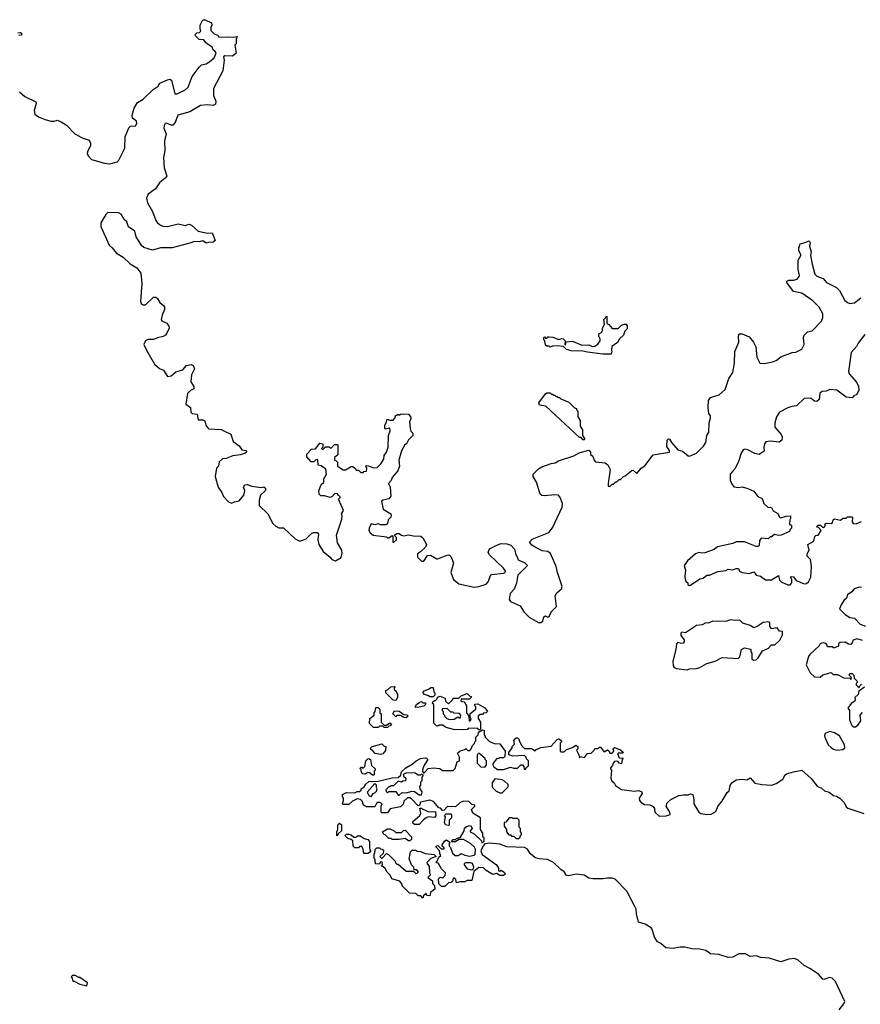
# Model space of a CAD drawing. Extents: x 2494159 to 2685562, y 773219 to 915170.
# Tile 76 of 201: x 2589170 to 2596355, y 806731 to 815152. Entities that reach past the tile are written whole.
import ezdxf

# ---------------------------------------------------------------- set-up
doc = ezdxf.new("R2010")
doc.units = 0

msp = doc.modelspace()

# ---------------------------------------------------------------- linework, layer by layer
at = {"layer": '0CON10XD'}
for points in [[(2589388.6, 814298.6), (2589436.1, 814283.9), (2589465, 814283.8), (2589493, 814293), (2589525, 814278.8), (2589569.5, 814249.5), (2589642.5, 814175), (2589705, 814143.3), (2589763, 814123), (2589776.4, 814096.4), (2589776.7, 814075), (2589750, 814025), (2589747.5, 814005), (2589757.5, 813985), (2589785, 813957.5), (2589895, 813924), (2589935, 813920), (2589965, 813924.3), (2590003.4, 813936.6), (2590018.3, 813951.7), (2590068.8, 814055), (2590070.7, 814149.3), (2590103, 814227), (2590118.3, 814241.7), (2590160, 814245), (2590172.5, 814265), (2590170, 814285), (2590135, 814310), (2590132.5, 814335), (2590150, 814395), (2590177, 814443), (2590225, 814472.5), (2590310, 814555), (2590352.5, 814585), (2590369.5, 814610.5), (2590435, 814638.8), (2590455, 814642.5), (2590466.7, 814635), (2590497.5, 814517.5), (2590515, 814518.8), (2590585, 814551.2), (2590611.2, 814575), (2590645, 814667.5), (2590704.1, 814745.9), (2590725, 814766.7), (2590765, 814776), (2590796.7, 814795), (2590832.3, 814827.7), (2590848.8, 814865), (2590841.7, 814881.7), (2590823.3, 814895), (2590815, 814917.5), (2590760, 814955), (2590745, 814980), (2590705, 814982.5), (2590672.5, 815015), (2590670, 815025), (2590685, 815040), (2590707, 815043), (2590720, 815055), (2590712.5, 815075), (2590712.5, 815105), (2590735, 815150), (2590755, 815152.5), (2590810, 815125), (2590812.5, 815105), (2590803.3, 815085), (2590805, 815060), (2590831.7, 815031.7), (2590865, 815020), (2590873, 815003), (2590955, 815006.7), (2590995, 815002.5), (2591028.3, 815008.3), (2591020, 814985), (2591020, 814945), (2591010, 814935), (2591020, 814865), (2590989.3, 814840.7), (2590925, 814842.5), (2590912.5, 814835), (2590917.5, 814805), (2590906.2, 814715), (2590827.5, 814565), (2590827.5, 814505), (2590847.5, 814455), (2590845, 814430), (2590825, 814420), (2590775, 814423.8), (2590715, 814417.5), (2590624.2, 814365.8), (2590553.6, 814343.6), (2590523.3, 814335), (2590497.9, 814272.1), (2590478.3, 814251.7), (2590465, 814250.8), (2590425, 814267.5), (2590415, 814264.3), (2590405, 814248), (2590402.5, 814225), (2590422, 814175), (2590407.5, 814115), (2590411.4, 814035), (2590398.1, 813975), (2590406, 813885), (2590426.7, 813815), (2590413.9, 813796.1), (2590365, 813757.5), (2590330, 813705), (2590268.8, 813661.2), (2590253.8, 813625), (2590264, 813585), (2590305, 813512.5), (2590334, 813435), (2590345, 813416.7), (2590372.5, 813395), (2590395, 813386.7), (2590435, 813383.8), (2590525, 813406.7), (2590585, 813392.5), (2590615, 813402.5), (2590637.5, 813395), (2590695, 813342.5), (2590775, 813327.5), (2590815, 813330), (2590840, 813265), (2590825, 813250), (2590785, 813247.5), (2590765, 813240), (2590735, 813262.5), (2590705, 813253.3), (2590665, 813256.2), (2590625, 813240), (2590560, 813225), (2590475, 813201.2), (2590375, 813202.5), (2590305, 813180), (2590232.5, 813205), (2590215, 813217.5), (2590166.4, 813296.4), (2590153.3, 813345), (2590101.4, 813381.4), (2590086.7, 813425), (2590064.4, 813444.4), (2590038.8, 813488.8), (2590015, 813501.1), (2589925, 813503.8), (2589906, 813485), (2589864, 813415), (2589863.8, 813385), (2589934.2, 813224.2), (2589961.7, 813201.7), (2589996.7, 813155), (2590055, 813120), (2590114, 813065), (2590170.5, 813030.5), (2590206.2, 812985), (2590214.2, 812895), (2590202.5, 812745), (2590210, 812725), (2590225, 812712.5), (2590246.1, 812713.9), (2590315, 812780), (2590335, 812780), (2590349.3, 812769.3), (2590367.5, 812735), (2590399.3, 812709.3), (2590407.5, 812695), (2590407.5, 812675), (2590387.5, 812625), (2590380, 812585), (2590385, 812577.5), (2590427.7, 812557.7), (2590445, 812530), (2590446.7, 812515), (2590428.3, 812471.7), (2590415.9, 812454.1), (2590397.7, 812442.3), (2590348.3, 812431.7), (2590315, 812416.2), (2590265, 812416), (2590245, 812406.7), (2590231.2, 812375), (2590254.3, 812325), (2590323.3, 812205), (2590365, 812168.9), (2590400, 812155), (2590435, 812101.2), (2590465, 812107.5), (2590505, 812140), (2590563.6, 812156.4), (2590595, 812196.2), (2590635, 812202), (2590654.2, 812194.2), (2590663.8, 812165), (2590640, 812115), (2590633.3, 812055), (2590657.5, 812015), (2590660, 811995), (2590629.3, 811980.7), (2590603.9, 811956.1), (2590590, 811865), (2590630, 811835), (2590633.3, 811795), (2590643.6, 811783.6), (2590688.3, 811778.3), (2590695, 811730), (2590735, 811730), (2590753, 811723), (2590762.5, 811685), (2590785, 811652.5), (2590893, 811647), (2590915.9, 811635.9), (2590975, 811606.7), (2590993.6, 811543.6), (2591045, 811507.5), (2591070, 811475), (2591107, 811467), (2591110, 811455), (2591095, 811442.5), (2591055, 811430), (2590993, 811423), (2590935, 811400), (2590905, 811397.5), (2590875, 811370), (2590870, 811335), (2590853, 811317), (2590840, 811245), (2590866.7, 811155), (2590898, 811108), (2590911.2, 811075), (2590955, 811027.5), (2590981.7, 811018.3), (2591005, 811030), (2591045, 811037.5), (2591087.5, 811085), (2591093.8, 811125), (2591084, 811155), (2591095.8, 811174.2), (2591115, 811178), (2591155, 811162.5), (2591235, 811152.5), (2591257, 811157), (2591270, 811145), (2591270, 811125), (2591230, 811085), (2591218.3, 811041.7), (2591218.3, 810998.3), (2591292.5, 810925), (2591335, 810842.5), (2591359.3, 810819.3), (2591385, 810807.5), (2591425, 810807.5), (2591525, 810713.3), (2591563.6, 810693.6), (2591618.3, 810711.7), (2591665, 810757.5), (2591683, 810767), (2591715, 810767.5), (2591723, 810753), (2591720, 810705), (2591727.5, 810665), (2591764.2, 810604.2), (2591825, 810556.7), (2591837.5, 810535), (2591870, 810525), (2591917.5, 810552.5), (2591927, 810593), (2591924, 810615), (2591887.7, 810677.7), (2591878.8, 810745), (2591925, 810880), (2591926.2, 810906.2), (2591920, 810925), (2591936.7, 810955), (2591898.8, 811045), (2591897.5, 811055), (2591910, 811065), (2591910, 811075), (2591890, 811085), (2591888.3, 811098.3), (2591865, 811100), (2591842.5, 811075), (2591825, 811066.7), (2591775, 811080), (2591745, 811080), (2591730, 811095), (2591728.3, 811121.7), (2591737.5, 811155), (2591750.7, 811179.3), (2591770, 811195), (2591770, 811225), (2591792.5, 811265), (2591787, 811307), (2591747, 811337), (2591721.7, 811341.7), (2591720, 811385), (2591715, 811390), (2591701.7, 811388.3), (2591685, 811370), (2591661.7, 811371.7), (2591623.9, 811413.9), (2591625, 811437.5), (2591665, 811480), (2591698.3, 811481.7), (2591735, 811530), (2591760, 811525), (2591760, 811495), (2591750, 811485), (2591755, 811480), (2591765, 811480), (2591785, 811500), (2591815, 811500), (2591825, 811490), (2591835, 811490), (2591861.7, 811518.3), (2591885, 811520), (2591890, 811515), (2591889.3, 811430.7), (2591861.7, 811408.3), (2591860, 811385), (2591875, 811380), (2591887, 811367), (2591887.5, 811335), (2591895, 811327.5), (2591935, 811303.3), (2591955, 811303.3), (2592005, 811330), (2592015, 811330), (2592036.4, 811316.4), (2592045, 811300), (2592065, 811300), (2592085, 811280), (2592105, 811280), (2592113, 811287), (2592135, 811290), (2592137.5, 811315), (2592130, 811335), (2592135, 811340), (2592152.5, 811337.5), (2592195, 811320), (2592225, 811323.3), (2592257.3, 811352.7), (2592283.8, 811395), (2592286.2, 811425), (2592306.2, 811455), (2592320, 811495), (2592322.5, 811595), (2592337.5, 811635), (2592335, 811660), (2592295, 811650), (2592290, 811655), (2592290, 811685), (2592302.5, 811705), (2592310, 811735), (2592335, 811727.5), (2592361.7, 811728.3), (2592377, 811743), (2592385, 811770), (2592395, 811770), (2592405, 811780), (2592415, 811770), (2592425, 811780), (2592445, 811782.5), (2592495, 811777.5), (2592513, 811753), (2592512.5, 811735), (2592502.5, 811715), (2592507, 811657), (2592513, 811633), (2592530, 811615), (2592530, 811595), (2592495, 811560), (2592477.5, 811525), (2592462.5, 811515), (2592432.5, 811465), (2592410, 811385), (2592417.5, 811335), (2592403.8, 811295), (2592354.4, 811235.6), (2592345, 811212.5), (2592323.6, 811186.4), (2592336.2, 811155), (2592341.7, 811078.3), (2592326.2, 811053.8), (2592275, 811043.8), (2592263.3, 811035), (2592276.7, 810965), (2592342.5, 810925), (2592346.7, 810915), (2592341.7, 810898.3), (2592320, 810875), (2592317, 810853), (2592305, 810832.5), (2592255, 810832.5), (2592235, 810840), (2592205, 810832.5), (2592175, 810840), (2592156.7, 810805), (2592153.8, 810785), (2592165, 810762.5), (2592193, 810743), (2592305, 810730), (2592315, 810720), (2592325, 810720), (2592355, 810740), (2592360, 810735), (2592360, 810685), (2592365, 810680), (2592390, 810705), (2592390, 810725), (2592370, 810745), (2592395, 810757.5), (2592415, 810756.7), (2592435, 810742.5), (2592455, 810737.5), (2592495, 810746.7), (2592535, 810737.5), (2592600, 810735), (2592615, 810720), (2592646.7, 810665), (2592638.3, 810641.7), (2592595, 810600), (2592570, 810585), (2592570, 810555), (2592605, 810520), (2592625, 810520), (2592655, 810570), (2592681.7, 810571.7), (2592735, 810541.2), (2592745, 810541.2), (2592815, 810571.2), (2592835, 810576.7), (2592845, 810573.3), (2592859.5, 810559.5), (2592878.8, 810505), (2592856.2, 810425), (2592877.5, 810365), (2592925, 810328.6), (2593055, 810298), (2593095.7, 810304.3), (2593156.7, 810325), (2593173.8, 810345), (2593196.7, 810403.3), (2593205, 810407.5), (2593305, 810417.5), (2593320, 810425), (2593322.5, 810435), (2593305, 810462.5), (2593186.1, 810576.1), (2593173.3, 810595), (2593185, 810627.5), (2593247.5, 810657.5), (2593285, 810672.5), (2593335, 810670), (2593368.3, 810658.3), (2593400, 810625), (2593410, 810575), (2593420, 810565), (2593431.7, 810531.7), (2593488.3, 810508.3), (2593510, 810485), (2593429.3, 810400.7), (2593416.9, 810333.1), (2593398, 810282), (2593363.3, 810245), (2593353.6, 810193.6), (2593365, 810177.5), (2593448.9, 810138.9), (2593481.2, 810085), (2593525, 810043.3), (2593605, 809996.2), (2593625, 809996.7), (2593640.7, 810009.3), (2593650, 810045), (2593665, 810052.5), (2593685, 810043.3), (2593695, 810047.5), (2593715, 810090), (2593760, 810135), (2593748, 810225), (2593760.5, 810249.5), (2593802.5, 810285), (2593807.5, 810305), (2593767.5, 810425), (2593756.4, 810476.4), (2593706.1, 810586.1), (2593685, 810603.3), (2593635, 810610), (2593575, 810640), (2593547, 810657), (2593527.5, 810685), (2593551.7, 810708.3), (2593692.3, 810767.7), (2593725, 810807.5)], [(2589155, 815040), (2589175, 815042.5), (2589185, 815037.5), (2589185, 815020), (2589163, 815017)], [(2589170, 814535), (2589215, 814495.8), (2589308.9, 814448.9), (2589312, 814435), (2589294.2, 814375), (2589300.8, 814345), (2589330.3, 814320.3), (2589388.6, 814298.6)], [(2593725, 810807.5), (2593807.7, 810982.3), (2593809.2, 811015), (2593790, 811065), (2593775, 811086.2), (2593745, 811088.8), (2593655, 811080), (2593633, 811083), (2593620, 811095), (2593587, 811197), (2593560, 811245), (2593560, 811265), (2593605, 811310), (2593633, 811327), (2593713, 811357), (2593747, 811363), (2593775, 811380), (2593907, 811423), (2593953, 811447), (2594035, 811470), (2594050, 811455), (2594050, 811435), (2594068.3, 811418.3), (2594080, 811385), (2594091.7, 811371.7), (2594175, 811362.5), (2594197.5, 811345), (2594216.7, 811305), (2594200, 811185), (2594201.7, 811161.7), (2594215, 811160), (2594235, 811180), (2594245, 811180), (2594265, 811200), (2594275, 811200), (2594295, 811220), (2594305, 811220), (2594330, 811245), (2594345, 811250), (2594403, 811297), (2594415, 811300), (2594445, 811270), (2594483.6, 811316.4), (2594513, 811337), (2594585, 811430), (2594723.3, 811455), (2594725, 811466.7), (2594702.5, 811502.5), (2594704.2, 811555.8), (2594715, 811568.8), (2594725, 811566), (2594742.5, 811535), (2594795, 811474.4), (2594835, 811461.2), (2594882.9, 811422.9), (2594895, 811420), (2594955, 811444.2), (2595016, 811505), (2595034.1, 811535.9), (2595044.4, 811595), (2595060.8, 811625), (2595064.2, 811705), (2595075.8, 811745), (2595073.9, 811763.9), (2595061.2, 811785), (2595053.8, 811835), (2595056.7, 811895), (2595075, 811920), (2595150, 811945), (2595201.7, 811988.3), (2595232.5, 812085), (2595265.7, 812135), (2595280.6, 812215), (2595284.1, 812315.9), (2595316.7, 812395), (2595313.3, 812445), (2595320, 812465), (2595345, 812466.7), (2595405, 812440), (2595443.3, 812395), (2595463.8, 812355), (2595470, 812265), (2595496.2, 812216.2), (2595535, 812212.9), (2595605, 812225.7), (2595635, 812238.6), (2595675, 812268), (2595774.3, 812305.7), (2595805, 812309.2), (2595855, 812334), (2595876.2, 812375), (2595870, 812435), (2595876.2, 812455), (2595905, 812483.3), (2595945, 812490), (2596023.8, 812575), (2596035.8, 812605), (2596035.8, 812635.8), (2596004.2, 812694.2), (2595948.8, 812748.8), (2595855, 812813.3), (2595785, 812826.7), (2595726.7, 812905), (2595727.5, 812915), (2595745, 812923.3), (2595785, 812923.8), (2595815, 812933.3), (2595833.3, 812955), (2595836.2, 812965), (2595823.3, 813015), (2595823.8, 813095), (2595847.5, 813135), (2595847.5, 813145), (2595830, 813175), (2595830, 813205), (2595837, 813213), (2595840, 813235), (2595885, 813246.7), (2595915, 813262.5), (2595922.5, 813255), (2595926.7, 813245), (2595920, 813215), (2595936.1, 813166.1), (2595930, 813135), (2595942.7, 813062.7), (2595966.7, 812975), (2595985, 812960), (2596038.8, 812938.8), (2596065.9, 812905.9), (2596152.5, 812862.5), (2596178.8, 812835), (2596222.1, 812752.1), (2596245, 812733.8), (2596266.1, 812726.1), (2596305, 812730), (2596361.2, 812775)], [(2594225, 812292.5), (2594155, 812292.5), (2594025, 812307.5), (2593985, 812317.5), (2593885, 812320), (2593843, 812333), (2593817.5, 812357.5), (2593765, 812362.5), (2593725, 812360), (2593705, 812352.5), (2593695, 812360), (2593675, 812360), (2593665, 812370), (2593660, 812405), (2593650, 812415), (2593650, 812435), (2593655, 812440), (2593665, 812430), (2593675, 812430), (2593685, 812440), (2593695, 812440), (2593726.4, 812436.4), (2593778.3, 812418.3), (2593803.9, 812426.1), (2593815, 812423.3), (2593832.5, 812405), (2593830, 812375), (2593835, 812370), (2593841.7, 812398.3), (2593895, 812402.5), (2593975, 812367.5), (2594035, 812372.5), (2594065, 812357.5), (2594085, 812360), (2594113, 812377), (2594132.5, 812405), (2594131.7, 812421.7), (2594120, 812445), (2594120, 812465), (2594143, 812477), (2594152.5, 812495), (2594152.5, 812515), (2594170, 812545), (2594162.5, 812587.5), (2594178.3, 812601.7), (2594185, 812620), (2594190, 812615), (2594190, 812555), (2594206.4, 812546.4), (2594235, 812510), (2594285, 812510), (2594315, 812540), (2594340.7, 812549.3), (2594355, 812547.5), (2594363.3, 812535), (2594361.7, 812508.3), (2594341.7, 812488.3), (2594330, 812455), (2594297, 812423), (2594279.3, 812390.7), (2594231.7, 812358.3), (2594227.5, 812325), (2594232.5, 812315), (2594225, 812292.5)], [(2596395, 812460), (2596336, 812385), (2596323, 812357), (2596276.7, 812305), (2596253.1, 812143.1), (2596260, 812125), (2596323.6, 812053.6), (2596338.8, 812015), (2596343.3, 811985), (2596325, 811947.5), (2596300, 811935), (2596285, 811917.5), (2596235, 811924), (2596153.9, 811983.9), (2596095, 811990), (2596065, 811974), (2596028.3, 811971.7), (2596010.7, 811959.3), (2596002.5, 811905), (2595985, 811887.5), (2595965, 811890), (2595935, 811911.2), (2595920, 811915), (2595875, 811913.3), (2595811.2, 811848.8), (2595770, 811845), (2595735, 811833.8), (2595665.6, 811794.4), (2595638.6, 811755), (2595626, 811705), (2595626.1, 811666.1), (2595680, 811605), (2595688, 811585), (2595683.3, 811555), (2595661.7, 811538.3), (2595585, 811546.7), (2595549.3, 811540.7), (2595536.7, 811525), (2595530, 811495), (2595535, 811462.5), (2595490, 811435), (2595455, 811442), (2595395, 811474), (2595365, 811478), (2595355, 811473.8), (2595335.8, 811445), (2595314.3, 811375), (2595285.8, 811315), (2595261.8, 811288.2), (2595244.2, 811265), (2595242, 811215), (2595253.3, 811185), (2595275, 811157.5), (2595315, 811150), (2595345, 811156.7), (2595395, 811143.3), (2595445, 811120), (2595480, 811075), (2595516.4, 811056.4), (2595530, 811015), (2595565, 810982.5), (2595595, 810980), (2595610.7, 810950.7), (2595649.3, 810929.3), (2595665, 810897.5), (2595676.7, 810893.3), (2595722.5, 810907.5), (2595758.3, 810908.3), (2595760, 810885), (2595752.5, 810875), (2595750, 810835), (2595768.3, 810828.3), (2595767.5, 810805), (2595751.7, 810788.3), (2595750, 810775), (2595680, 810745), (2595655, 810741.2), (2595620.7, 810749.3), (2595595, 810730), (2595585, 810730), (2595567, 810713), (2595515, 810717.5), (2595505, 810712.5), (2595493, 810697), (2595490, 810655), (2595482.5, 810647.5), (2595465, 810646.7), (2595365, 810687.5), (2595295, 810687.5), (2595265, 810673.3), (2595135, 810643.3), (2595105, 810622.5), (2595027, 810593), (2595005, 810589.2), (2594975, 810594.4), (2594945.8, 810585), (2594877.1, 810525), (2594850.6, 810485), (2594860, 810445), (2594854.2, 810394.2), (2594858.3, 810368.3), (2594865, 810350), (2594880, 810335), (2594881.7, 810321.7), (2594893.6, 810313.6), (2594905, 810317.5), (2594985, 810370), (2595013.6, 810376.4), (2595045, 810402.5), (2595065, 810402.5), (2595137, 810433), (2595205, 810442.5), (2595225, 810452.5), (2595265, 810447.5), (2595295, 810460), (2595315, 810460), (2595322.5, 810435), (2595345, 810423.3), (2595405, 810416.7), (2595445, 810430), (2595465, 810402.5), (2595501.7, 810391.7), (2595545, 810362.5), (2595597, 810363), (2595655, 810400), (2595665, 810360), (2595680, 810345), (2595735, 810320), (2595755, 810320), (2595770, 810335), (2595770, 810365), (2595760, 810385), (2595765, 810390), (2595785, 810387.5), (2595806.4, 810356.4), (2595875, 810328.8), (2595895, 810330), (2595913.3, 810345), (2595933.3, 810385), (2595937.5, 810475), (2595930, 810535), (2595900, 810565), (2595900, 810585), (2595917.5, 810615), (2595907, 810663), (2595958.8, 810691.2), (2595967.5, 810732.5), (2595975, 810740), (2595995, 810742.5), (2596020, 810785), (2595998.3, 810808.3), (2595980, 810815), (2595995, 810830), (2596015, 810830), (2596031.7, 810811.7), (2596045, 810810), (2596057.5, 810825), (2596051.7, 810838.3), (2596065, 810847.5), (2596107, 810843), (2596117, 810853), (2596122.5, 810875), (2596135, 810882.5), (2596185, 810872.5), (2596205, 810890), (2596235, 810890), (2596245, 810900), (2596285, 810900), (2596290, 810895), (2596287, 810857), (2596295, 810842.5), (2596319.3, 810840.7), (2596365, 810860)], [(2593995, 811560), (2593985, 811560), (2593968.3, 811578.3), (2593955, 811580), (2593666.4, 811846.4), (2593612.5, 811855), (2593607.5, 811875), (2593665, 811952.5), (2593675, 811960), (2593705, 811960), (2593715, 811950), (2593725, 811950), (2593735, 811940), (2593745, 811940), (2593755, 811930), (2593765, 811930), (2593775, 811920), (2593785, 811920), (2593795, 811910), (2593865, 811880), (2593911.7, 811831.7), (2593928.3, 811828.3), (2593930, 811815), (2593940, 811805), (2593940, 811755), (2593960, 811725), (2593960, 811675), (2593980, 811645), (2593980, 811595), (2594000, 811565), (2593995, 811560)], [(2596365, 810296.7), (2596345, 810298.8), (2596302.5, 810285), (2596281.7, 810258.3), (2596245, 810232.5), (2596236.1, 810203.9), (2596213.9, 810186.1), (2596191.7, 810148.3), (2596177.5, 810115), (2596226.7, 810065), (2596265, 810040), (2596305, 810032.5), (2596355, 809982.5), (2596400, 809965)], [(2594875, 809592.5), (2594895, 809600), (2594955, 809602.5), (2594985, 809612.5), (2595045, 809647.5), (2595115, 809667.5), (2595173.6, 809696.4), (2595311.7, 809688.3), (2595327, 809703), (2595340, 809765), (2595365, 809780), (2595418.3, 809768.3), (2595420, 809745), (2595427.5, 809735), (2595427.5, 809685), (2595443.9, 809673.9), (2595465, 809678.8), (2595483.3, 809695), (2595520, 809755), (2595572, 809778), (2595595, 809806.7), (2595625, 809806.7), (2595666.7, 809845), (2595689.3, 809890.7), (2595690, 809920), (2595665, 809922.5), (2595645, 809950), (2595595, 809942.5), (2595582.5, 809965), (2595582.5, 809995), (2595573, 810003), (2595525, 809996.7), (2595475, 809962.5), (2595445, 809952.5), (2595415, 809972.5), (2595351.7, 809991.7), (2595325, 810017.5), (2595285, 810012.5), (2595245, 810018.8), (2595205, 810006.7), (2595095, 810008.8), (2595055, 809990), (2595035, 809993.3), (2595005, 809976.7), (2594955, 809972.5), (2594861.7, 809908.3), (2594830, 809915), (2594820, 809905), (2594820, 809885), (2594848.6, 809848.6), (2594848.7, 809831.3), (2594840, 809820), (2594825.9, 809815.9), (2594792.5, 809825), (2594783.8, 809815), (2594780, 809765), (2594752, 809665), (2594755, 809627.5), (2594765, 809612.5), (2594783.6, 809603.6), (2594875, 809592.5)], [(2596375, 809843.8), (2596325, 809856.7), (2596293.6, 809846.4), (2596287, 809823), (2596275, 809810), (2596255, 809812.5), (2596225, 809827.5), (2596183, 809827), (2596170, 809815), (2596170, 809795), (2596135, 809780), (2596125, 809780), (2596115, 809790), (2596075, 809790), (2596068.3, 809808.3), (2596057, 809817), (2596045, 809822.5), (2596025, 809820), (2596012.5, 809815), (2596003, 809797), (2595925, 809722.5), (2595912.5, 809705), (2595892.5, 809635), (2595927.5, 809565), (2595965, 809533.3), (2596011.7, 809528.3), (2596035, 809550), (2596105, 809570), (2596123, 809553), (2596161.7, 809551.7), (2596215, 809522.5), (2596265, 809520), (2596275, 809510), (2596280, 809525), (2596260, 809545), (2596265, 809560), (2596285, 809560), (2596300, 809545), (2596301.7, 809521.7), (2596327, 809497), (2596330, 809485), (2596320, 809475), (2596320, 809465), (2596331.7, 809451.7), (2596345, 809440), (2596350, 809455), (2596365, 809470)], [(2592385, 809330), (2592361.7, 809331.7), (2592300, 809395), (2592300, 809415), (2592315, 809420), (2592343, 809447), (2592375, 809450), (2592380, 809445), (2592370, 809435), (2592370, 809425), (2592388.3, 809408.3), (2592390, 809395), (2592400, 809385), (2592400, 809355), (2592385, 809330)], [(2592705, 809360), (2592675, 809360), (2592665, 809370), (2592631.7, 809381.7), (2592620, 809395), (2592621.7, 809408.3), (2592671.7, 809428.3), (2592685, 809440), (2592705, 809440), (2592710, 809405), (2592720, 809395), (2592720, 809375), (2592705, 809360)], [(2592965, 809077.5), (2592877, 809083), (2592815, 809100), (2592785, 809120), (2592755, 809120), (2592745, 809110), (2592731.7, 809111.7), (2592710, 809135), (2592710, 809295), (2592700, 809305), (2592701.7, 809318.3), (2592715, 809330), (2592725, 809330), (2592740, 809345), (2592741.7, 809358.3), (2592765, 809366.7), (2592808.3, 809348.3), (2592810, 809325), (2592835, 809300), (2592870, 809335), (2592875, 809350), (2592925, 809350), (2592945, 809370), (2592995, 809390), (2593015, 809370), (2593030, 809365), (2593030, 809355), (2593015, 809340), (2592945, 809340), (2592940, 809325), (2592968.3, 809318.3), (2592990, 809285), (2592990, 809225), (2593010, 809195), (2593011.7, 809151.7), (2593025, 809160), (2593030, 809175), (2593020, 809185), (2593021.7, 809218.3), (2593070, 809255), (2593070, 809275), (2593060, 809285), (2593061.7, 809298.3), (2593085, 809300), (2593146.1, 809266.1), (2593170, 809235), (2593157, 809223), (2593135, 809220), (2593125, 809210), (2593105, 809210), (2593090, 809195), (2593090, 809175), (2593110, 809145), (2593110, 809085), (2593105, 809080), (2593095, 809080), (2593085, 809090), (2593055, 809092.5), (2593005, 809090), (2592997, 809083), (2592965, 809077.5)], [(2596390, 809445), (2596341.7, 809408.3), (2596338.3, 809381.7), (2596310, 809355), (2596312.5, 809335), (2596307.5, 809325), (2596277, 809303), (2596250, 809265), (2596263, 809243), (2596263, 809177), (2596263, 809163), (2596282.5, 809115), (2596293.8, 809103.8), (2596315, 809103.8), (2596335, 809117.5), (2596358.8, 809155), (2596353.8, 809205), (2596375, 809227.5)], [(2592555, 809270), (2592550, 809275), (2592562.5, 809295), (2592590, 809315), (2592605, 809320), (2592615, 809310), (2592638.3, 809308.3), (2592640, 809295), (2592625, 809280), (2592585, 809272.5), (2592555, 809270)], [(2592315, 809100), (2592285, 809100), (2592275, 809110), (2592245, 809110), (2592235, 809100), (2592195, 809100), (2592161.7, 809131.7), (2592163, 809177), (2592200, 809205), (2592200, 809225), (2592210, 809235), (2592215, 809270), (2592235, 809270), (2592250, 809255), (2592250, 809225), (2592260, 809215), (2592260, 809145), (2592271.7, 809131.7), (2592285, 809120), (2592305, 809120), (2592335, 809140), (2592348.3, 809128.3), (2592338.3, 809111.7), (2592325, 809110), (2592315, 809100)], [(2592475, 809180), (2592453, 809183), (2592425, 809200), (2592395, 809200), (2592385, 809190), (2592360, 809215), (2592375, 809240), (2592415, 809237.5), (2592455, 809210), (2592478.3, 809208.3), (2592490, 809195), (2592475, 809180)], [(2592845, 809167.5), (2592885, 809170), (2592915, 809190), (2592925, 809180), (2592938.3, 809181.7), (2592940, 809205), (2592928.3, 809218.3), (2592885, 809220), (2592875, 809230), (2592855, 809230), (2592825, 809260), (2592781.7, 809258.3), (2592780, 809245), (2592790, 809235), (2592790, 809215), (2592800, 809205), (2592800, 809195), (2592820, 809175), (2592845, 809167.5)], [(2592761.7, 808748.3), (2592785, 808730), (2592875, 808730), (2592891.7, 808748.3), (2592910, 808805), (2592930, 808815), (2592930, 808845), (2592911.7, 808878.3), (2592935, 808900), (2592975, 808910), (2592985, 808920), (2593001.7, 808901.7), (2593018.3, 808901.7), (2593030, 808915), (2593040, 808945), (2593058.3, 808961.7), (2593060, 808975), (2593070, 808985), (2593070, 809015), (2593090, 809035), (2593091.7, 809058.3), (2593125, 809080), (2593140, 809075), (2593140, 809035), (2593150, 809025), (2593150, 809015), (2593185, 808980), (2593225, 808962.5), (2593275, 808960), (2593320, 808895), (2593318.3, 808851.7), (2593305, 808840), (2593275, 808840), (2593267, 808833), (2593245, 808830), (2593212.5, 808785), (2593221.7, 808761.7), (2593255, 808740), (2593305, 808740), (2593365, 808760), (2593395, 808750), (2593425, 808750), (2593455, 808780), (2593468.3, 808778.3), (2593480, 808765), (2593481.7, 808741.7), (2593495, 808740), (2593501.7, 808758.3), (2593518.3, 808771.7), (2593520, 808815), (2593501.7, 808831.7), (2593500, 808845), (2593485, 808860), (2593385, 808852.5), (2593350, 808865), (2593350, 808885), (2593380, 808925), (2593380, 808935), (2593400, 808955), (2593393, 808987), (2593415, 809010), (2593425, 809010), (2593440, 808995), (2593440, 808985), (2593463, 808943), (2593485, 808920), (2593545, 808920), (2593575, 808900), (2593581.7, 808908.3), (2593625, 808926.7), (2593711.7, 808938.3), (2593765, 808997.5), (2593781.7, 809001.7), (2593800, 808985), (2593800, 808975), (2593790, 808965), (2593790, 808895), (2593795, 808890), (2593825, 808890), (2593845, 808910), (2593895, 808927.5), (2593925, 808947.5), (2593940, 808935), (2593940, 808915), (2593930, 808905), (2593950, 808865), (2593955, 808840), (2593965, 808850), (2593997, 808843), (2594023, 808877), (2594055, 808880), (2594080, 808905), (2594085, 808920), (2594115, 808920), (2594125, 808930), (2594135, 808930), (2594160, 808895), (2594165, 808890), (2594195, 808907.5), (2594210, 808895), (2594215, 808880), (2594235, 808880), (2594250, 808895), (2594250, 808905), (2594240, 808915), (2594255, 808927.5), (2594307, 808907), (2594328.3, 808888.3), (2594325, 808880), (2594285, 808880), (2594280, 808875), (2594295, 808840), (2594327.5, 808837.5), (2594320, 808825), (2594315, 808787.5), (2594295, 808792.5), (2594281.7, 808811.7), (2594255, 808807.5), (2594242.5, 808795), (2594237, 808773), (2594220, 808755), (2594220, 808745), (2594230, 808735), (2594223.3, 808665), (2594227.5, 808645), (2594252.5, 808625), (2594263.6, 808603.6), (2594315, 808568.8), (2594425, 808554.2), (2594459.5, 808559.5), (2594485, 808550), (2594491.2, 808535), (2594466.4, 808493.6), (2594468.8, 808475), (2594479.7, 808459.7), (2594511.2, 808441.2), (2594556.4, 808436.4), (2594585, 808422.5), (2594597.5, 808405), (2594600, 808375), (2594635, 808340), (2594695, 808342.5), (2594730, 808355), (2594727.5, 808375), (2594696.7, 808425), (2594704.2, 808455), (2594735, 808482), (2594805, 808515.8), (2594845, 808523.8), (2594885, 808522.5), (2594905, 808532.5), (2594925, 808526.7), (2594933.6, 808483.6), (2594932.5, 808445), (2594975.9, 808375.9), (2594993.6, 808363.6), (2595045, 808354), (2595081.7, 808358.3), (2595119.5, 808380.5), (2595141.7, 808428.3), (2595173, 808467), (2595217.7, 808542.3), (2595233.6, 808556.4), (2595243.8, 808603.8), (2595256, 808625), (2595295, 808650), (2595345, 808656.7), (2595385, 808650), (2595415, 808667.5), (2595453, 808623), (2595515, 808610.8), (2595600, 808605), (2595635, 808619.4), (2595692.5, 808657.5), (2595714.4, 808695), (2595725, 808701.1), (2595785, 808720), (2595855, 808732.5), (2595935, 808663.3), (2595985.9, 808595.9), (2596025, 808580), (2596048.3, 808558.3), (2596090, 808545), (2596125, 808517.5), (2596151.7, 808511.7), (2596180, 808495), (2596216.4, 808456.4), (2596235, 808420), (2596248.3, 808408.3), (2596385, 808364.2)], [(2596155, 808906), (2596205, 808912), (2596223.8, 808925), (2596221.2, 808951.2), (2596178.6, 809028.6), (2596135, 809053.8), (2596095, 809063.3), (2596055, 809047.5), (2596048.3, 809031.7), (2596052, 809015), (2596081.3, 808951.3), (2596105, 808926.7), (2596125, 808913.8), (2596155, 808906)], [(2592255, 808867.5), (2592210, 808875), (2592189.3, 808899.3), (2592170.7, 808910.7), (2592168.3, 808921.7), (2592183, 808937), (2592265, 808960), (2592285, 808940), (2592300, 808935), (2592297, 808903), (2592275, 808872.5), (2592255, 808867.5)], [(2593145, 808760), (2593161.7, 808778.3), (2593160, 808815), (2593150, 808825), (2593150, 808835), (2593095, 808880), (2593080, 808865), (2593080, 808795), (2593113, 808763), (2593145, 808760)], [(2596175, 806683.3), (2596214.3, 806735), (2596222.5, 806755), (2596143.3, 806925), (2596115, 806956), (2596090.8, 806959.2), (2596045, 806943.8), (2596035, 806946.2), (2595998.2, 806988.2), (2595925, 807038.9), (2595875, 807062.2), (2595825, 807107.5), (2595793.4, 807123.4), (2595745, 807118.1), (2595675, 807094.5), (2595576.4, 807126.4), (2595505, 807131.5), (2595465, 807146), (2595415, 807140), (2595375, 807162.5), (2595317, 807163), (2595265, 807133.3), (2595227, 807133), (2595146.1, 807156.1), (2595075, 807163.8), (2595035, 807192), (2594985, 807203.8), (2594915, 807206.7), (2594855, 807218.8), (2594815, 807218.8), (2594755, 807208.6), (2594692.5, 807215), (2594650.7, 807250.7), (2594622.5, 807265), (2594596.1, 807306.1), (2594577.5, 807375), (2594566.4, 807386.4), (2594517, 807417), (2594460, 807435), (2594441.9, 807505), (2594440, 807545), (2594424.5, 807574.5), (2594358.8, 807698.8), (2594260.5, 807800.5), (2594235, 807809.2), (2594195, 807811.1), (2594154.6, 807804.6), (2594070, 807805), (2594035, 807811.4), (2593995.7, 807835.7), (2593925.7, 807844.3), (2593865, 807830.8), (2593845, 807834.2), (2593824.4, 807864.4), (2593795, 807882.9), (2593732.8, 807942.8), (2593680.9, 807970.9), (2593610, 807975), (2593577.5, 807985), (2593535, 808022.5), (2593509.5, 808059.5), (2593485, 808073.3), (2593335, 808078.8), (2593275, 808101.2), (2593185, 808110), (2593147.5, 808102.5), (2593132.5, 808087.5), (2593113.3, 808045), (2593122.9, 808012.9), (2593246.2, 807925), (2593262.5, 807895), (2593261.7, 807871.7), (2593275, 807870), (2593285, 807877.5), (2593315, 807860), (2593320, 807845), (2593305, 807832.5), (2593273.6, 807833.6), (2593245, 807850), (2593215, 807842.5), (2593157, 807877), (2593135, 807897.5), (2593095, 807900), (2593051.7, 807868.3), (2593035, 807790), (2592995, 807790), (2592975, 807780), (2592935, 807780), (2592905, 807770), (2592898.3, 807798.3), (2592885, 807810), (2592875, 807810), (2592868.3, 807781.7), (2592857, 807773), (2592835, 807770), (2592805, 807740), (2592775, 807740), (2592753, 807763), (2592750, 807805), (2592765, 807820), (2592788.3, 807811.7), (2592807, 807833), (2592810, 807855), (2592775, 807890), (2592750, 807935), (2592730, 807945), (2592740, 807955), (2592751.7, 807988.3), (2592770, 808005), (2592763, 808013), (2592760, 808045), (2592730, 808075), (2592730, 808085), (2592745, 808090), (2592771.7, 808061.7), (2592798.3, 808061.7), (2592798.3, 808068.3), (2592780, 808085), (2592782.5, 808095), (2592805, 808130), (2592817.5, 808137.5), (2592848.3, 808118.3), (2592840, 808105), (2592840, 808085), (2592851.7, 808071.7), (2592870, 808025), (2592893, 808003), (2592917, 808003), (2592945, 808022.5), (2592975, 808006.7), (2593015, 807998.8), (2593053.6, 808006.4), (2593062.5, 808015), (2593067, 808057), (2593056.4, 808076.4), (2593025, 808106.7), (2592965, 808140), (2592925, 808140), (2592895, 808120), (2592865, 808120), (2592860, 808125), (2592875, 808140), (2592895, 808140), (2592905, 808150), (2592938.3, 808161.7), (2592970, 808215), (2592971.7, 808238.3), (2592988.3, 808251.7), (2593015, 808260), (2593030, 808255), (2593037.5, 808235), (2593020, 808215), (2593020, 808205), (2593055, 808190), (2593118.3, 808128.3), (2593121.7, 808111.7), (2593140, 808125), (2593140, 808155), (2593130, 808165), (2593130, 808195), (2593110, 808225), (2593110, 808325), (2593042.5, 808365), (2593033, 808397), (2593060, 808425), (2593060, 808435), (2593035, 808440), (2593010, 808465), (2592965, 808470), (2592933.9, 808456.1), (2592895, 808420), (2592828.3, 808421.7), (2592798.3, 808391.7), (2592785, 808390), (2592768.3, 808408.3), (2592751.7, 808411.7), (2592706.4, 808466.4), (2592675, 808476.7), (2592595, 808460), (2592588.3, 808431.7), (2592575, 808430), (2592519.3, 808489.3), (2592505, 808497.5), (2592485, 808497.5), (2592455, 808470), (2592448.3, 808441.7), (2592425, 808420), (2592338.3, 808401.7), (2592315, 808370), (2592265, 808370), (2592260, 808375), (2592260, 808425), (2592267.5, 808445), (2592248.3, 808458.3), (2592232, 808458), (2592220.7, 808449.3), (2592205, 808420), (2592135, 808420), (2592110, 808435), (2592100, 808465), (2592083, 808483), (2592055, 808487.5), (2592015, 808467.5), (2591985, 808440), (2591935, 808440), (2591930, 808445), (2591937.5, 808475), (2591937.5, 808495), (2591928.3, 808508.3), (2591930, 808525), (2591965, 808542.5), (2592035, 808540), (2592055, 808550), (2592075, 808550), (2592088.3, 808561.7), (2592090, 808575), (2592115, 808590), (2592130, 808615), (2592155, 808637.5), (2592235, 808640), (2592355, 808667.5), (2592405, 808670), (2592428.3, 808691.7), (2592435, 808720), (2592470, 808755), (2592526.1, 808783.9), (2592560, 808815), (2592595, 808833.3), (2592638.8, 808838.8), (2592647.5, 808837.5), (2592657.5, 808825), (2592625, 808770), (2592613, 808737), (2592612.5, 808722.5), (2592621.7, 808711.7), (2592628.3, 808711.7), (2592663, 808747), (2592705, 808752.5), (2592761.7, 808748.3)], [(2592195, 808690), (2592185, 808690), (2592161.7, 808711.7), (2592145, 808712.5), (2592120.7, 808699.3), (2592102.3, 808702.3), (2592092.5, 808715), (2592088.3, 808738.3), (2592080, 808745), (2592085, 808760), (2592095, 808760), (2592105, 808750), (2592120, 808765), (2592130, 808815), (2592145, 808831.2), (2592155, 808833.3), (2592167.5, 808825), (2592177.5, 808775), (2592210, 808745), (2592210, 808735), (2592200, 808725), (2592200, 808695), (2592195, 808690)], [(2592415, 808520), (2592438.3, 808541.7), (2592475, 808540), (2592525, 808553.3), (2592545, 808550), (2592585, 808523.3), (2592605, 808523.3), (2592609.3, 808549.3), (2592592.5, 808575), (2592590, 808595), (2592600, 808605), (2592600, 808635), (2592610, 808645), (2592610, 808675), (2592620, 808685), (2592620, 808695), (2592605, 808700), (2592595, 808690), (2592575, 808690), (2592545, 808710), (2592475, 808707.5), (2592451.7, 808698.3), (2592451.7, 808681.7), (2592470, 808665), (2592468.3, 808641.7), (2592445, 808640), (2592435, 808630), (2592405, 808640), (2592365, 808600), (2592345, 808600), (2592335, 808590), (2592325, 808590), (2592300, 808565), (2592301.7, 808551.7), (2592315, 808540), (2592325, 808550), (2592385, 808550), (2592405, 808520), (2592415, 808520)], [(2592175, 808507.5), (2592190, 808525), (2592190, 808535), (2592205, 808540), (2592220, 808555), (2592227, 808573), (2592220, 808585), (2592220, 808605), (2592205, 808620), (2592140, 808545), (2592157.5, 808515), (2592175, 808507.5)], [(2593295, 808540), (2593345, 808590), (2593345, 808610), (2593315, 808640), (2593295, 808650), (2593231.7, 808658.3), (2593210, 808625), (2593207.5, 808595), (2593212.5, 808585), (2593244.2, 808554.2), (2593275, 808540), (2593295, 808540)], [(2592585, 808270), (2592545, 808270), (2592531.7, 808281.7), (2592530, 808295), (2592590, 808345), (2592600, 808365), (2592591.7, 808408.3), (2592605, 808410), (2592611.7, 808401.7), (2592667, 808377), (2592725, 808380), (2592726.4, 808343.6), (2592715, 808330), (2592665, 808333.3), (2592645, 808326.7), (2592620.7, 808309.3), (2592585, 808270)], [(2592835, 808260), (2592810, 808265), (2592802.5, 808285), (2592810, 808335), (2592800, 808345), (2592815, 808360), (2592855, 808360), (2592860, 808355), (2592860, 808325), (2592840, 808305), (2592840, 808265), (2592835, 808260)], [(2591885, 808170), (2591880, 808175), (2591880, 808205), (2591890, 808225), (2591890, 808265), (2591905, 808280), (2591920, 808265), (2591920, 808215), (2591891.7, 808188.3), (2591885, 808170)], [(2593435, 808150), (2593448.3, 808161.7), (2593450, 808175), (2593460, 808185), (2593460, 808195), (2593450, 808205), (2593450, 808235), (2593440, 808245), (2593440, 808305), (2593425, 808320), (2593385, 808320), (2593377, 808327), (2593355, 808327.5), (2593325, 808290), (2593310, 808285), (2593310, 808255), (2593330, 808225), (2593330, 808205), (2593351.7, 808181.7), (2593365, 808180), (2593375, 808170), (2593395, 808170), (2593415, 808150), (2593435, 808150)], [(2592145, 808020), (2592111.7, 808021.7), (2592107, 808057), (2592095, 808080), (2592075, 808080), (2592065, 808070), (2592035, 808070), (2592020, 808085), (2592018.3, 808128.3), (2592005, 808140), (2591975, 808150), (2591953, 808173), (2591955, 808180), (2591965, 808187.5), (2591987, 808187), (2592005, 808180), (2592025, 808160), (2592045, 808160), (2592058.3, 808171.7), (2592081.7, 808171.7), (2592115, 808150), (2592145, 808140), (2592160, 808125), (2592160, 808075), (2592163, 808053), (2592170, 808045), (2592170, 808035), (2592145, 808020)], [(2592505, 808130), (2592495, 808130), (2592465, 808150), (2592415, 808140), (2592355, 808140), (2592345, 808150), (2592325, 808150), (2592295, 808180), (2592283.6, 808183.6), (2592272.5, 808205), (2592315, 808232.5), (2592335, 808232.5), (2592370, 808215), (2592385, 808200), (2592435, 808200), (2592451.7, 808218.3), (2592465, 808220), (2592520, 808165), (2592520, 808145), (2592505, 808130)], [(2592615, 807640), (2592598.3, 807658.3), (2592575, 807660), (2592555, 807680), (2592503, 807683), (2592440, 807745), (2592440, 807755), (2592420, 807785), (2592350, 807805), (2592337, 807837), (2592310.7, 807860.7), (2592293, 807893), (2592278.3, 807908.3), (2592261.7, 807911.7), (2592270, 807925), (2592268.3, 807948.3), (2592255, 807950), (2592245, 807930), (2592211.7, 807931.7), (2592210, 807965), (2592200, 807985), (2592200, 808015), (2592207, 808023), (2592210, 808055), (2592221.7, 808068.3), (2592245, 808070), (2592255, 808060), (2592268.3, 808058.3), (2592280, 808045), (2592278.3, 808021.7), (2592250, 807995), (2592261.7, 807981.7), (2592268.3, 807981.7), (2592305, 808020), (2592325, 808010), (2592380, 807955), (2592381.7, 807941.7), (2592395, 807930), (2592405, 807930), (2592475, 807870), (2592535, 807870), (2592555, 807850), (2592568.3, 807851.7), (2592580, 807865), (2592565, 807880), (2592541.7, 807881.7), (2592540, 807905), (2592520, 807925), (2592500, 807975), (2592510, 808035), (2592525, 808050), (2592555, 808050), (2592565, 808040), (2592597, 808037), (2592635, 808022.5), (2592711.7, 808011.7), (2592730, 807995), (2592685, 807977.5), (2592650, 807945), (2592653, 807933), (2592671.7, 807911.7), (2592672.5, 807855), (2592680, 807845), (2592680, 807835), (2592660, 807815), (2592698.3, 807788.3), (2592700, 807765), (2592717, 807747), (2592720, 807715), (2592681.7, 807688.3), (2592675, 807660), (2592651.7, 807661.7), (2592645, 807680), (2592621.7, 807658.3), (2592615, 807640)], [(2593035, 807882.5), (2593048.3, 807891.7), (2593052.5, 807905), (2593040, 807935), (2593025, 807942.5), (2592985, 807942.5), (2592970, 807935), (2592970, 807925), (2592995, 807890), (2593035, 807882.5)], [(2589745, 806890), (2589750, 806915), (2589685, 806960), (2589675, 806960), (2589645, 806977.5), (2589623, 806977), (2589610, 806965), (2589620, 806955), (2589625, 806930), (2589635, 806930), (2589685, 806902.5), (2589745, 806890)]]:
    msp.add_lwpolyline(points, dxfattribs=at)

doc.saveas('drawing.dxf')
